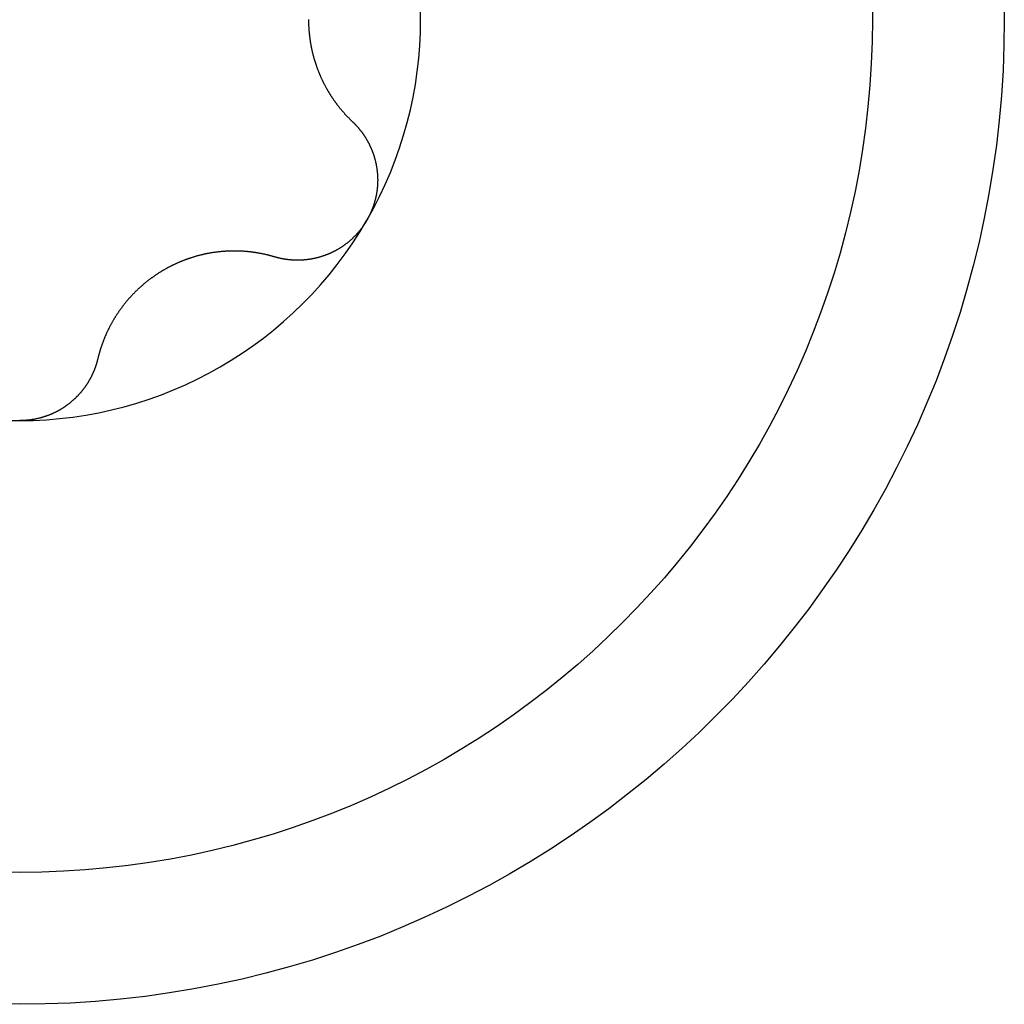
# Model space of a CAD drawing. Extents: x 1107 to 4046, y 937 to 3355.
# Tile 250 of 256: x 2225.48 to 2230.33, y 1712.86 to 1717.71. Entities that reach past the tile are written whole.
import ezdxf

# ---------------------------------------------------------------- set-up
doc = ezdxf.new("R2010")
doc.units = 0
doc.layers.add('KF_VIDA_L___C_REAR', color=7, linetype='CONTINUOUS')

# ---------------------------------------------------------------- blocks, each defined once
blk = doc.blocks.new('KF_VIDA_L___C_REAR')
at = {"layer": 'KF_VIDA_L___C_REAR'}
for points in [[(39.9226, 28.5013, 0), (39.9226, 28.4987, 0), (39.9226, 28.4962, 0), (39.9226, 28.4936, 0), (39.9227, 28.4911, 0), (39.9227, 28.4885, 0), (39.9228, 28.486, 0), (39.9228, 28.4834, 0), (39.9229, 28.4808, 0), (39.923, 28.4783, 0), (39.9231, 28.4757, 0), (39.9232, 28.4731, 0), (39.9233, 28.4705, 0), (39.9234, 28.468, 0), (39.9235, 28.4654, 0), (39.9237, 28.4628, 0), (39.9238, 28.4602, 0), (39.924, 28.4576, 0), (39.9241, 28.455, 0), (39.9243, 28.4524, 0), (39.9245, 28.4498, 0), (39.9247, 28.4472, 0), (39.9249, 28.4446, 0), (39.9251, 28.442, 0), (39.9254, 28.4394, 0), (39.9256, 28.4368, 0), (39.9259, 28.4342, 0), (39.9261, 28.4316, 0), (39.9264, 28.429, 0), (39.9267, 28.4264, 0), (39.9269, 28.4238, 0), (39.9272, 28.4211, 0), (39.9276, 28.4185, 0), (39.9279, 28.4159, 0), (39.9282, 28.4133, 0), (39.9285, 28.4107, 0), (39.9289, 28.4081, 0), (39.9292, 28.4054, 0), (39.9296, 28.4028, 0), (39.93, 28.4002, 0), (39.9304, 28.3976, 0), (39.9308, 28.395, 0), (39.9312, 28.3924, 0), (39.9316, 28.3898, 0), (39.932, 28.3871, 0), (39.9325, 28.3845, 0), (39.9329, 28.3819, 0), (39.9334, 28.3793, 0), (39.9338, 28.3767, 0), (39.9343, 28.3741, 0), (39.9348, 28.3715, 0), (39.9353, 28.3689, 0), (39.9358, 28.3663, 0), (39.9363, 28.3637, 0), (39.9368, 28.361, 0), (39.9374, 28.3584, 0), (39.9379, 28.3558, 0), (39.9385, 28.3533, 0), (39.939, 28.3507, 0), (39.9396, 28.3481, 0), (39.9402, 28.3455, 0), (39.9408, 28.3429, 0), (39.9414, 28.3403, 0), (39.942, 28.3377, 0), (39.9426, 28.3351, 0), (39.9432, 28.3326, 0), (39.9439, 28.33, 0), (39.9445, 28.3274, 0), (39.9452, 28.3249, 0), (39.9459, 28.3223, 0), (39.9466, 28.3197, 0), (39.9473, 28.3172, 0), (39.948, 28.3146, 0), (39.9487, 28.3121, 0), (39.9494, 28.3095, 0), (39.9501, 28.307, 0), (39.9509, 28.3044, 0), (39.9516, 28.3019, 0), (39.9524, 28.2994, 0), (39.9531, 28.2969, 0), (39.9539, 28.2943, 0), (39.9547, 28.2918, 0), (39.9555, 28.2893, 0), (39.9563, 28.2868, 0), (39.9571, 28.2843, 0), (39.958, 28.2818, 0), (39.9588, 28.2793, 0), (39.9596, 28.2768, 0), (39.9605, 28.2744, 0), (39.9614, 28.2719, 0), (39.9622, 28.2694, 0), (39.9631, 28.2669, 0), (39.964, 28.2645, 0), (39.9649, 28.262, 0), (39.9658, 28.2596, 0), (39.9667, 28.2571, 0), (39.9677, 28.2547, 0), (39.9686, 28.2523, 0), (39.9695, 28.2498, 0), (39.9705, 28.2474, 0), (39.9714, 28.245, 0), (39.9724, 28.2426, 0), (39.9734, 28.2402, 0), (39.9744, 28.2378, 0), (39.9753, 28.2354, 0), (39.9763, 28.233, 0), (39.9773, 28.2306, 0), (39.9784, 28.2283, 0), (39.9794, 28.2259, 0), (39.9804, 28.2235, 0), (39.9814, 28.2212, 0), (39.9825, 28.2188, 0), (39.9835, 28.2165, 0), (39.9846, 28.2142, 0), (39.9856, 28.2119, 0), (39.9867, 28.2095, 0), (39.9878, 28.2072, 0), (39.9889, 28.2049, 0), (39.99, 28.2026, 0), (39.9911, 28.2003, 0), (39.9922, 28.1981, 0), (39.9933, 28.1958, 0), (39.9944, 28.1935, 0), (39.9955, 28.1913, 0), (39.9966, 28.189, 0), (39.9978, 28.1868, 0), (39.9989, 28.1845, 0), (40.0001, 28.1823, 0), (40.0012, 28.1801, 0), (40.0024, 28.1779, 0), (40.0035, 28.1756, 0), (40.0047, 28.1735, 0), (40.0059, 28.1713, 0), (40.0071, 28.1691, 0), (40.0082, 28.1669, 0), (40.0094, 28.1647, 0), (40.0106, 28.1626, 0), (40.0118, 28.1604, 0), (40.013, 28.1583, 0), (40.0143, 28.1562, 0), (40.0155, 28.1541, 0), (40.0167, 28.1519, 0), (40.0179, 28.1498, 0), (40.0192, 28.1477, 0), (40.0204, 28.1457, 0), (40.0216, 28.1436, 0), (40.0229, 28.1415, 0), (40.0241, 28.1395, 0), (40.0254, 28.1374, 0), (40.0266, 28.1354, 0), (40.0279, 28.1333, 0), (40.0292, 28.1313, 0), (40.0304, 28.1293, 0), (40.0317, 28.1273, 0), (40.033, 28.1253, 0), (40.0343, 28.1233, 0), (40.0355, 28.1214, 0), (40.0368, 28.1194, 0), (40.0381, 28.1174, 0), (40.0394, 28.1155, 0), (40.0407, 28.1136, 0), (40.042, 28.1116, 0), (40.0434, 28.1097, 0), (40.0447, 28.1077, 0), (40.046, 28.1058, 0), (40.0474, 28.1039, 0), (40.0487, 28.102, 0), (40.0501, 28.1, 0), (40.0515, 28.0981, 0), (40.0528, 28.0962, 0), (40.0542, 28.0943, 0), (40.0556, 28.0924, 0), (40.057, 28.0905, 0), (40.0584, 28.0886, 0), (40.0598, 28.0867, 0), (40.0612, 28.0848, 0), (40.0627, 28.0829, 0), (40.0641, 28.081, 0), (40.0655, 28.0791, 0), (40.067, 28.0772, 0), (40.0685, 28.0754, 0), (40.0699, 28.0735, 0), (40.0714, 28.0716, 0), (40.0729, 28.0698, 0), (40.0744, 28.0679, 0), (40.0758, 28.066, 0), (40.0773, 28.0642, 0), (40.0789, 28.0623, 0), (40.0804, 28.0605, 0), (40.0819, 28.0586, 0), (40.0834, 28.0568, 0), (40.085, 28.055, 0), (40.0865, 28.0531, 0), (40.0881, 28.0513, 0), (40.0896, 28.0495, 0), (40.0912, 28.0477, 0), (40.0928, 28.0459, 0), (40.0943, 28.0441, 0), (40.0959, 28.0423, 0), (40.0975, 28.0405, 0), (40.0991, 28.0387, 0), (40.1007, 28.0369, 0), (40.1023, 28.0351, 0), (40.1039, 28.0333, 0), (40.1056, 28.0316, 0), (40.1072, 28.0298, 0), (40.1088, 28.028, 0), (40.1105, 28.0263, 0), (40.1121, 28.0245, 0), (40.1138, 28.0228, 0), (40.1155, 28.021, 0), (40.1171, 28.0193, 0), (40.1188, 28.0176, 0), (40.1205, 28.0159, 0), (40.1222, 28.0141, 0), (40.1239, 28.0124, 0), (40.1256, 28.0107, 0), (40.1273, 28.009, 0), (40.129, 28.0073, 0), (40.1307, 28.0056, 0), (40.1325, 28.0039, 0), (40.1342, 28.0023, 0), (40.1359, 28.0006, 0), (40.1377, 27.9989, 0), (40.1394, 27.9973, 0)], [(40.1394, 27.9973, 0), (40.1409, 27.9959, 0), (40.1423, 27.9945, 0), (40.1437, 27.9932, 0), (40.1451, 27.9918, 0), (40.1465, 27.9904, 0), (40.1479, 27.989, 0), (40.1493, 27.9876, 0), (40.1507, 27.9862, 0), (40.1521, 27.9847, 0), (40.1535, 27.9833, 0), (40.1548, 27.9819, 0), (40.1562, 27.9804, 0), (40.1576, 27.979, 0), (40.1589, 27.9775, 0), (40.1602, 27.976, 0), (40.1616, 27.9746, 0), (40.1629, 27.9731, 0), (40.1642, 27.9716, 0), (40.1655, 27.9701, 0), (40.1668, 27.9686, 0), (40.1681, 27.9671, 0), (40.1694, 27.9656, 0), (40.1707, 27.9641, 0), (40.172, 27.9625, 0), (40.1732, 27.961, 0), (40.1745, 27.9595, 0), (40.1757, 27.9579, 0), (40.177, 27.9564, 0), (40.1782, 27.9548, 0), (40.1795, 27.9532, 0), (40.1807, 27.9517, 0), (40.1819, 27.9501, 0), (40.1831, 27.9485, 0), (40.1843, 27.9469, 0), (40.1855, 27.9453, 0), (40.1867, 27.9437, 0), (40.1878, 27.9421, 0), (40.189, 27.9405, 0), (40.1902, 27.9389, 0), (40.1913, 27.9372, 0), (40.1924, 27.9356, 0), (40.1936, 27.934, 0), (40.1947, 27.9323, 0), (40.1958, 27.9307, 0), (40.1969, 27.929, 0), (40.198, 27.9274, 0), (40.1991, 27.9257, 0), (40.2002, 27.924, 0), (40.2013, 27.9224, 0), (40.2023, 27.9207, 0), (40.2034, 27.919, 0), (40.2044, 27.9173, 0), (40.2055, 27.9156, 0), (40.2065, 27.9139, 0), (40.2075, 27.9122, 0), (40.2086, 27.9105, 0), (40.2096, 27.9088, 0), (40.2106, 27.9071, 0), (40.2115, 27.9054, 0), (40.2125, 27.9037, 0), (40.2135, 27.9019, 0), (40.2145, 27.9002, 0), (40.2154, 27.8984, 0), (40.2164, 27.8967, 0), (40.2173, 27.895, 0), (40.2182, 27.8932, 0), (40.2191, 27.8915, 0), (40.22, 27.8897, 0), (40.2209, 27.8879, 0), (40.2218, 27.8862, 0), (40.2227, 27.8844, 0), (40.2236, 27.8826, 0), (40.2244, 27.8808, 0), (40.2253, 27.8791, 0), (40.2261, 27.8773, 0), (40.227, 27.8755, 0), (40.2278, 27.8737, 0), (40.2286, 27.8719, 0), (40.2294, 27.8701, 0), (40.2302, 27.8683, 0), (40.231, 27.8665, 0), (40.2318, 27.8647, 0), (40.2325, 27.8629, 0), (40.2333, 27.8611, 0), (40.234, 27.8592, 0), (40.2348, 27.8574, 0), (40.2355, 27.8556, 0), (40.2362, 27.8538, 0), (40.2369, 27.8519, 0), (40.2376, 27.8501, 0), (40.2383, 27.8482, 0), (40.239, 27.8463, 0), (40.2397, 27.8445, 0), (40.2404, 27.8426, 0), (40.241, 27.8407, 0), (40.2417, 27.8388, 0), (40.2423, 27.8369, 0), (40.243, 27.835, 0), (40.2436, 27.8331, 0), (40.2442, 27.8311, 0), (40.2448, 27.8292, 0), (40.2454, 27.8273, 0), (40.246, 27.8253, 0), (40.2466, 27.8234, 0), (40.2472, 27.8214, 0), (40.2478, 27.8195, 0), (40.2483, 27.8175, 0), (40.2489, 27.8156, 0), (40.2494, 27.8136, 0), (40.2499, 27.8116, 0), (40.2504, 27.8096, 0), (40.2509, 27.8076, 0), (40.2514, 27.8056, 0), (40.2519, 27.8036, 0), (40.2524, 27.8016, 0), (40.2529, 27.7996, 0), (40.2533, 27.7976, 0), (40.2538, 27.7956, 0), (40.2542, 27.7935, 0), (40.2547, 27.7915, 0), (40.2551, 27.7895, 0), (40.2555, 27.7874, 0), (40.2559, 27.7854, 0), (40.2563, 27.7833, 0), (40.2567, 27.7813, 0), (40.2571, 27.7792, 0), (40.2574, 27.7772, 0), (40.2578, 27.7751, 0), (40.2581, 27.773, 0), (40.2584, 27.771, 0), (40.2588, 27.7689, 0), (40.2591, 27.7668, 0), (40.2594, 27.7647, 0), (40.2597, 27.7626, 0), (40.2599, 27.7606, 0), (40.2602, 27.7585, 0), (40.2605, 27.7564, 0), (40.2607, 27.7543, 0), (40.2609, 27.7522, 0), (40.2612, 27.7501, 0), (40.2614, 27.748, 0), (40.2616, 27.7459, 0), (40.2618, 27.7437, 0), (40.2619, 27.7416, 0), (40.2621, 27.7395, 0), (40.2623, 27.7374, 0), (40.2624, 27.7353, 0), (40.2626, 27.7331, 0), (40.2627, 27.731, 0), (40.2628, 27.7289, 0), (40.2629, 27.7268, 0), (40.263, 27.7246, 0), (40.2631, 27.7225, 0), (40.2631, 27.7204, 0), (40.2632, 27.7182, 0), (40.2632, 27.7161, 0), (40.2633, 27.7139, 0), (40.2633, 27.7118, 0), (40.2633, 27.7097, 0), (40.2633, 27.7075, 0), (40.2633, 27.7054, 0), (40.2632, 27.7032, 0), (40.2632, 27.7011, 0), (40.2632, 27.6989, 0), (40.2631, 27.6968, 0), (40.263, 27.6946, 0), (40.2629, 27.6925, 0), (40.2628, 27.6904, 0), (40.2627, 27.6882, 0), (40.2626, 27.6861, 0), (40.2625, 27.6839, 0), (40.2623, 27.6818, 0), (40.2621, 27.6796, 0), (40.262, 27.6775, 0), (40.2618, 27.6753, 0), (40.2616, 27.6732, 0), (40.2614, 27.671, 0), (40.2612, 27.6689, 0), (40.2609, 27.6667, 0), (40.2607, 27.6646, 0), (40.2604, 27.6624, 0), (40.2601, 27.6603, 0), (40.2599, 27.6582, 0), (40.2596, 27.656, 0), (40.2593, 27.6539, 0), (40.2589, 27.6517, 0), (40.2586, 27.6496, 0), (40.2583, 27.6475, 0), (40.2579, 27.6453, 0), (40.2576, 27.6432, 0), (40.2572, 27.6411, 0), (40.2568, 27.6389, 0), (40.2564, 27.6368, 0), (40.256, 27.6347, 0), (40.2556, 27.6326, 0), (40.2551, 27.6304, 0), (40.2547, 27.6283, 0), (40.2542, 27.6262, 0), (40.2537, 27.6241, 0), (40.2533, 27.622, 0), (40.2528, 27.6199, 0), (40.2523, 27.6178, 0), (40.2518, 27.6157, 0), (40.2512, 27.6136, 0), (40.2507, 27.6115, 0), (40.2501, 27.6094, 0), (40.2496, 27.6073, 0), (40.249, 27.6052, 0), (40.2484, 27.6031, 0), (40.2478, 27.601, 0), (40.2472, 27.599, 0), (40.2466, 27.5969, 0), (40.246, 27.5948, 0), (40.2454, 27.5928, 0), (40.2447, 27.5907, 0), (40.2441, 27.5886, 0), (40.2434, 27.5866, 0), (40.2427, 27.5845, 0), (40.242, 27.5825, 0), (40.2413, 27.5805, 0), (40.2406, 27.5784, 0), (40.2399, 27.5764, 0), (40.2392, 27.5744, 0), (40.2384, 27.5723, 0), (40.2377, 27.5703, 0), (40.2369, 27.5683, 0), (40.2361, 27.5663, 0), (40.2353, 27.5643, 0), (40.2346, 27.5623, 0), (40.2337, 27.5603, 0), (40.2329, 27.5583, 0), (40.2321, 27.5563, 0), (40.2313, 27.5544, 0), (40.2304, 27.5524, 0), (40.2296, 27.5504, 0), (40.2287, 27.5485, 0), (40.2278, 27.5465, 0), (40.2269, 27.5446, 0), (40.226, 27.5426, 0), (40.2251, 27.5407, 0), (40.2242, 27.5388, 0), (40.2233, 27.5369, 0), (40.2224, 27.5349, 0), (40.2214, 27.533, 0), (40.2205, 27.5311, 0), (40.2195, 27.5292, 0), (40.2185, 27.5273, 0), (40.2175, 27.5255, 0), (40.2166, 27.5236, 0), (40.2156, 27.5217, 0), (40.2145, 27.5199, 0), (40.2135, 27.518, 0), (40.2125, 27.5162, 0), (40.2114, 27.5143, 0), (40.2104, 27.5125, 0)], [(40.2104, 27.5125, 0), (40.2093, 27.5107, 0), (40.2083, 27.5089, 0), (40.2072, 27.507, 0), (40.2061, 27.5052, 0), (40.205, 27.5034, 0), (40.2039, 27.5016, 0), (40.2027, 27.4998, 0), (40.2016, 27.498, 0), (40.2005, 27.4962, 0), (40.1993, 27.4945, 0), (40.1981, 27.4927, 0), (40.197, 27.4909, 0), (40.1958, 27.4891, 0), (40.1946, 27.4874, 0), (40.1933, 27.4856, 0), (40.1921, 27.4839, 0), (40.1909, 27.4821, 0), (40.1897, 27.4804, 0), (40.1884, 27.4787, 0), (40.1871, 27.4769, 0), (40.1859, 27.4752, 0), (40.1846, 27.4735, 0), (40.1833, 27.4718, 0), (40.182, 27.4701, 0), (40.1807, 27.4684, 0), (40.1793, 27.4667, 0), (40.178, 27.465, 0), (40.1767, 27.4633, 0), (40.1753, 27.4616, 0), (40.174, 27.46, 0), (40.1726, 27.4583, 0), (40.1712, 27.4567, 0), (40.1698, 27.455, 0), (40.1684, 27.4534, 0), (40.167, 27.4517, 0), (40.1656, 27.4501, 0), (40.1642, 27.4485, 0), (40.1627, 27.4469, 0), (40.1613, 27.4453, 0), (40.1598, 27.4437, 0), (40.1584, 27.4421, 0), (40.1569, 27.4405, 0), (40.1554, 27.4389, 0), (40.1539, 27.4374, 0), (40.1524, 27.4358, 0), (40.1509, 27.4343, 0), (40.1494, 27.4327, 0), (40.1479, 27.4312, 0), (40.1464, 27.4296, 0), (40.1448, 27.4281, 0), (40.1433, 27.4266, 0), (40.1417, 27.4251, 0), (40.1402, 27.4236, 0), (40.1386, 27.4221, 0), (40.137, 27.4206, 0), (40.1354, 27.4192, 0), (40.1338, 27.4177, 0), (40.1322, 27.4162, 0), (40.1306, 27.4148, 0), (40.129, 27.4134, 0), (40.1274, 27.4119, 0), (40.1257, 27.4105, 0), (40.1241, 27.4091, 0), (40.1224, 27.4077, 0), (40.1208, 27.4063, 0), (40.1191, 27.4049, 0), (40.1175, 27.4036, 0), (40.1158, 27.4022, 0), (40.1141, 27.4008, 0), (40.1124, 27.3995, 0), (40.1107, 27.3982, 0), (40.109, 27.3968, 0), (40.1073, 27.3955, 0), (40.1056, 27.3942, 0), (40.1038, 27.3929, 0), (40.1021, 27.3916, 0), (40.1004, 27.3904, 0), (40.0986, 27.3891, 0), (40.0968, 27.3878, 0), (40.0951, 27.3866, 0), (40.0933, 27.3854, 0), (40.0915, 27.3841, 0), (40.0898, 27.3829, 0), (40.088, 27.3817, 0), (40.0862, 27.3805, 0), (40.0844, 27.3793, 0), (40.0826, 27.3782, 0), (40.0808, 27.377, 0), (40.079, 27.3759, 0), (40.0771, 27.3747, 0), (40.0753, 27.3736, 0), (40.0735, 27.3725, 0), (40.0716, 27.3714, 0), (40.0698, 27.3703, 0), (40.068, 27.3692, 0), (40.0661, 27.3681, 0), (40.0642, 27.367, 0), (40.0624, 27.366, 0), (40.0605, 27.365, 0), (40.0586, 27.3639, 0), (40.0568, 27.3629, 0), (40.0549, 27.3619, 0), (40.053, 27.3609, 0), (40.0511, 27.3599, 0), (40.0492, 27.3589, 0), (40.0473, 27.358, 0), (40.0454, 27.357, 0), (40.0435, 27.3561, 0), (40.0416, 27.3551, 0), (40.0397, 27.3542, 0), (40.0377, 27.3533, 0), (40.0358, 27.3524, 0), (40.0339, 27.3515, 0), (40.032, 27.3506, 0), (40.03, 27.3498, 0), (40.0281, 27.3489, 0), (40.0262, 27.3481, 0), (40.0242, 27.3472, 0), (40.0223, 27.3464, 0), (40.0203, 27.3456, 0), (40.0184, 27.3448, 0), (40.0164, 27.344, 0), (40.0145, 27.3432, 0), (40.0125, 27.3424, 0), (40.0106, 27.3417, 0), (40.0086, 27.3409, 0), (40.0067, 27.3402, 0), (40.0047, 27.3394, 0), (40.0027, 27.3387, 0), (40.0008, 27.338, 0), (39.9988, 27.3373, 0), (39.9968, 27.3366, 0), (39.9948, 27.336, 0), (39.9929, 27.3353, 0), (39.9909, 27.3347, 0), (39.9889, 27.334, 0), (39.987, 27.3334, 0), (39.985, 27.3328, 0), (39.983, 27.3322, 0), (39.981, 27.3316, 0), (39.979, 27.331, 0), (39.9771, 27.3304, 0), (39.9751, 27.3298, 0), (39.9731, 27.3293, 0), (39.9711, 27.3287, 0), (39.9692, 27.3282, 0), (39.9672, 27.3277, 0), (39.9652, 27.3272, 0), (39.9632, 27.3267, 0), (39.9612, 27.3262, 0), (39.9593, 27.3257, 0), (39.9573, 27.3252, 0), (39.9553, 27.3248, 0), (39.9533, 27.3243, 0), (39.9514, 27.3239, 0), (39.9494, 27.3235, 0), (39.9474, 27.323, 0), (39.9454, 27.3226, 0), (39.9435, 27.3222, 0), (39.9415, 27.3219, 0), (39.9395, 27.3215, 0), (39.9376, 27.3211, 0), (39.9356, 27.3208, 0), (39.9337, 27.3205, 0), (39.9317, 27.3201, 0), (39.9297, 27.3198, 0), (39.9278, 27.3195, 0), (39.9258, 27.3192, 0), (39.9239, 27.3189, 0), (39.9219, 27.3187, 0), (39.92, 27.3184, 0), (39.918, 27.3181, 0), (39.9161, 27.3179, 0), (39.9141, 27.3177, 0), (39.9122, 27.3174, 0), (39.9102, 27.3172, 0), (39.9083, 27.317, 0), (39.9063, 27.3168, 0), (39.9043, 27.3167, 0), (39.9024, 27.3165, 0), (39.9004, 27.3163, 0), (39.8984, 27.3162, 0), (39.8965, 27.316, 0), (39.8945, 27.3159, 0), (39.8925, 27.3158, 0), (39.8905, 27.3157, 0), (39.8886, 27.3156, 0), (39.8866, 27.3155, 0), (39.8846, 27.3154, 0), (39.8826, 27.3153, 0), (39.8806, 27.3152, 0), (39.8787, 27.3152, 0), (39.8767, 27.3151, 0), (39.8747, 27.3151, 0), (39.8727, 27.3151, 0), (39.8707, 27.3151, 0), (39.8687, 27.3151, 0), (39.8668, 27.3151, 0), (39.8648, 27.3151, 0), (39.8628, 27.3151, 0), (39.8608, 27.3151, 0), (39.8588, 27.3152, 0), (39.8568, 27.3152, 0), (39.8548, 27.3153, 0), (39.8529, 27.3154, 0), (39.8509, 27.3155, 0), (39.8489, 27.3156, 0), (39.8469, 27.3157, 0), (39.8449, 27.3158, 0), (39.8429, 27.3159, 0), (39.8409, 27.316, 0), (39.839, 27.3162, 0), (39.837, 27.3163, 0), (39.835, 27.3165, 0), (39.833, 27.3167, 0), (39.831, 27.3169, 0), (39.829, 27.317, 0), (39.8271, 27.3172, 0), (39.8251, 27.3175, 0), (39.8231, 27.3177, 0), (39.8211, 27.3179, 0), (39.8192, 27.3182, 0), (39.8172, 27.3184, 0), (39.8152, 27.3187, 0), (39.8132, 27.3189, 0), (39.8113, 27.3192, 0), (39.8093, 27.3195, 0), (39.8073, 27.3198, 0), (39.8054, 27.3201, 0), (39.8034, 27.3204, 0), (39.8014, 27.3208, 0), (39.7995, 27.3211, 0), (39.7975, 27.3214, 0), (39.7956, 27.3218, 0), (39.7936, 27.3222, 0), (39.7917, 27.3226, 0), (39.7897, 27.3229, 0), (39.7878, 27.3233, 0), (39.7858, 27.3237, 0), (39.7839, 27.3242, 0), (39.7819, 27.3246, 0), (39.78, 27.325, 0), (39.7781, 27.3255, 0), (39.7761, 27.3259, 0), (39.7742, 27.3264, 0), (39.7723, 27.3269, 0), (39.7704, 27.3274, 0), (39.7684, 27.3278, 0), (39.7665, 27.3283, 0), (39.7646, 27.3289, 0), (39.7627, 27.3294, 0), (39.7608, 27.3299, 0), (39.7589, 27.3305, 0), (39.757, 27.331, 0), (39.7551, 27.3316, 0)], [(39.7551, 27.3316, 0), (39.7528, 27.3323, 0), (39.7505, 27.3329, 0), (39.7481, 27.3336, 0), (39.7458, 27.3343, 0), (39.7435, 27.3349, 0), (39.7412, 27.3356, 0), (39.7389, 27.3362, 0), (39.7365, 27.3368, 0), (39.7342, 27.3375, 0), (39.7319, 27.3381, 0), (39.7295, 27.3387, 0), (39.7272, 27.3393, 0), (39.7249, 27.3399, 0), (39.7225, 27.3405, 0), (39.7202, 27.341, 0), (39.7178, 27.3416, 0), (39.7155, 27.3421, 0), (39.7132, 27.3427, 0), (39.7108, 27.3432, 0), (39.7085, 27.3438, 0), (39.7061, 27.3443, 0), (39.7038, 27.3448, 0), (39.7014, 27.3453, 0), (39.6991, 27.3458, 0), (39.6967, 27.3463, 0), (39.6944, 27.3468, 0), (39.692, 27.3472, 0), (39.6897, 27.3477, 0), (39.6873, 27.3482, 0), (39.685, 27.3486, 0), (39.6826, 27.349, 0), (39.6802, 27.3495, 0), (39.6779, 27.3499, 0), (39.6755, 27.3503, 0), (39.6732, 27.3507, 0), (39.6708, 27.3511, 0), (39.6685, 27.3515, 0), (39.6661, 27.3519, 0), (39.6638, 27.3523, 0), (39.6614, 27.3526, 0), (39.659, 27.353, 0), (39.6567, 27.3533, 0), (39.6543, 27.3537, 0), (39.652, 27.354, 0), (39.6496, 27.3543, 0), (39.6473, 27.3546, 0), (39.6449, 27.3549, 0), (39.6426, 27.3552, 0), (39.6402, 27.3555, 0), (39.6379, 27.3558, 0), (39.6355, 27.3561, 0), (39.6332, 27.3564, 0), (39.6308, 27.3566, 0), (39.6285, 27.3569, 0), (39.6261, 27.3571, 0), (39.6238, 27.3573, 0), (39.6214, 27.3576, 0), (39.6191, 27.3578, 0), (39.6167, 27.358, 0), (39.6144, 27.3582, 0), (39.6121, 27.3584, 0), (39.6097, 27.3586, 0), (39.6074, 27.3587, 0), (39.605, 27.3589, 0), (39.6027, 27.3591, 0), (39.6004, 27.3592, 0), (39.598, 27.3594, 0), (39.5957, 27.3595, 0), (39.5933, 27.3596, 0), (39.591, 27.3597, 0), (39.5886, 27.3599, 0), (39.5863, 27.36, 0), (39.5839, 27.3601, 0), (39.5815, 27.3601, 0), (39.5791, 27.3602, 0), (39.5767, 27.3603, 0), (39.5743, 27.3603, 0), (39.5719, 27.3604, 0), (39.5695, 27.3604, 0), (39.5671, 27.3605, 0), (39.5646, 27.3605, 0), (39.5622, 27.3605, 0), (39.5598, 27.3605, 0), (39.5573, 27.3605, 0), (39.5549, 27.3605, 0), (39.5524, 27.3605, 0), (39.55, 27.3605, 0), (39.5475, 27.3605, 0), (39.5451, 27.3604, 0), (39.5426, 27.3604, 0), (39.5401, 27.3603, 0), (39.5376, 27.3602, 0), (39.5352, 27.3602, 0), (39.5327, 27.3601, 0), (39.5302, 27.36, 0), (39.5277, 27.3599, 0), (39.5252, 27.3598, 0), (39.5227, 27.3596, 0), (39.5202, 27.3595, 0), (39.5177, 27.3594, 0), (39.5151, 27.3592, 0), (39.5126, 27.3591, 0), (39.5101, 27.3589, 0), (39.5076, 27.3587, 0), (39.505, 27.3585, 0), (39.5025, 27.3583, 0), (39.5, 27.3581, 0), (39.4974, 27.3579, 0), (39.4949, 27.3577, 0), (39.4924, 27.3575, 0), (39.4898, 27.3572, 0), (39.4873, 27.357, 0), (39.4847, 27.3567, 0), (39.4822, 27.3564, 0), (39.4796, 27.3562, 0), (39.4771, 27.3559, 0), (39.4745, 27.3556, 0), (39.4719, 27.3553, 0), (39.4694, 27.3549, 0), (39.4668, 27.3546, 0), (39.4643, 27.3543, 0), (39.4617, 27.3539, 0), (39.4591, 27.3536, 0), (39.4565, 27.3532, 0), (39.454, 27.3528, 0), (39.4514, 27.3524, 0), (39.4488, 27.352, 0), (39.4463, 27.3516, 0), (39.4437, 27.3512, 0), (39.4411, 27.3508, 0), (39.4385, 27.3503, 0), (39.436, 27.3499, 0), (39.4334, 27.3494, 0), (39.4308, 27.349, 0), (39.4282, 27.3485, 0), (39.4257, 27.348, 0), (39.4231, 27.3475, 0), (39.4205, 27.347, 0), (39.4179, 27.3465, 0), (39.4154, 27.3459, 0), (39.4128, 27.3454, 0), (39.4102, 27.3448, 0), (39.4076, 27.3443, 0), (39.4051, 27.3437, 0), (39.4025, 27.3431, 0), (39.3999, 27.3425, 0), (39.3974, 27.3419, 0), (39.3948, 27.3413, 0), (39.3922, 27.3407, 0), (39.3896, 27.34, 0), (39.3871, 27.3394, 0), (39.3845, 27.3387, 0), (39.382, 27.3381, 0), (39.3794, 27.3374, 0), (39.3768, 27.3367, 0), (39.3743, 27.336, 0), (39.3717, 27.3353, 0), (39.3692, 27.3346, 0), (39.3666, 27.3338, 0), (39.3641, 27.3331, 0), (39.3615, 27.3323, 0), (39.359, 27.3316, 0), (39.3564, 27.3308, 0), (39.3539, 27.33, 0), (39.3514, 27.3292, 0), (39.3488, 27.3284, 0), (39.3463, 27.3276, 0), (39.3438, 27.3268, 0), (39.3413, 27.326, 0), (39.3387, 27.3252, 0), (39.3362, 27.3243, 0), (39.3337, 27.3234, 0), (39.3312, 27.3226, 0), (39.3287, 27.3217, 0), (39.3262, 27.3208, 0), (39.3237, 27.3199, 0), (39.3212, 27.319, 0), (39.3187, 27.3181, 0), (39.3162, 27.3172, 0), (39.3137, 27.3163, 0), (39.3113, 27.3153, 0), (39.3088, 27.3144, 0), (39.3063, 27.3134, 0), (39.3039, 27.3125, 0), (39.3014, 27.3115, 0), (39.299, 27.3105, 0), (39.2965, 27.3095, 0), (39.2941, 27.3085, 0), (39.2916, 27.3075, 0), (39.2892, 27.3065, 0), (39.2868, 27.3055, 0), (39.2843, 27.3044, 0), (39.2819, 27.3034, 0), (39.2795, 27.3024, 0), (39.2771, 27.3013, 0), (39.2747, 27.3002, 0), (39.2723, 27.2992, 0), (39.2699, 27.2981, 0), (39.2675, 27.297, 0), (39.2652, 27.2959, 0), (39.2628, 27.2948, 0), (39.2604, 27.2937, 0), (39.2581, 27.2926, 0), (39.2557, 27.2914, 0), (39.2534, 27.2903, 0), (39.251, 27.2891, 0), (39.2487, 27.288, 0), (39.2464, 27.2868, 0), (39.2441, 27.2857, 0), (39.2417, 27.2845, 0), (39.2394, 27.2833, 0), (39.2371, 27.2821, 0), (39.2349, 27.2809, 0), (39.2326, 27.2797, 0), (39.2303, 27.2785, 0), (39.228, 27.2773, 0), (39.2258, 27.2761, 0), (39.2235, 27.2749, 0), (39.2213, 27.2736, 0), (39.2191, 27.2724, 0), (39.2168, 27.2711, 0), (39.2146, 27.2699, 0), (39.2124, 27.2686, 0), (39.2102, 27.2673, 0), (39.208, 27.2661, 0), (39.2058, 27.2648, 0), (39.2036, 27.2635, 0), (39.2014, 27.2622, 0), (39.1992, 27.2608, 0), (39.197, 27.2595, 0), (39.1949, 27.2582, 0), (39.1927, 27.2568, 0), (39.1905, 27.2554, 0), (39.1883, 27.2541, 0), (39.1861, 27.2527, 0), (39.184, 27.2513, 0), (39.1818, 27.2499, 0), (39.1796, 27.2485, 0), (39.1774, 27.247, 0), (39.1753, 27.2456, 0), (39.1731, 27.2442, 0), (39.171, 27.2427, 0), (39.1688, 27.2413, 0), (39.1666, 27.2398, 0), (39.1645, 27.2383, 0), (39.1624, 27.2368, 0), (39.1602, 27.2353, 0), (39.1581, 27.2338, 0), (39.1559, 27.2323, 0), (39.1538, 27.2307, 0), (39.1517, 27.2292, 0), (39.1496, 27.2277, 0), (39.1474, 27.2261, 0), (39.1453, 27.2245, 0), (39.1432, 27.223, 0), (39.1411, 27.2214, 0), (39.139, 27.2198, 0), (39.1369, 27.2182, 0), (39.1348, 27.2166, 0), (39.1327, 27.215, 0), (39.1307, 27.2133, 0), (39.1286, 27.2117, 0), (39.1265, 27.2101, 0), (39.1244, 27.2084, 0), (39.1224, 27.2068, 0), (39.1203, 27.2051, 0), (39.1183, 27.2034, 0), (39.1162, 27.2017, 0), (39.1142, 27.2, 0), (39.1121, 27.1983, 0), (39.1101, 27.1966, 0), (39.1081, 27.1949, 0), (39.1061, 27.1932, 0), (39.1041, 27.1914, 0), (39.1021, 27.1897, 0), (39.1001, 27.188, 0), (39.0981, 27.1862, 0), (39.0961, 27.1844, 0), (39.0941, 27.1827, 0), (39.0921, 27.1809, 0), (39.0902, 27.1791, 0), (39.0882, 27.1773, 0), (39.0863, 27.1755, 0), (39.0843, 27.1737, 0), (39.0824, 27.1719, 0), (39.0805, 27.1701, 0), (39.0785, 27.1682, 0), (39.0766, 27.1664, 0), (39.0747, 27.1646, 0), (39.0728, 27.1627, 0), (39.0709, 27.1608, 0), (39.069, 27.159, 0), (39.0672, 27.1571, 0), (39.0653, 27.1552, 0), (39.0634, 27.1533, 0), (39.0616, 27.1515, 0), (39.0597, 27.1496, 0), (39.0579, 27.1477, 0), (39.0561, 27.1457, 0), (39.0543, 27.1438, 0), (39.0524, 27.1419, 0), (39.0506, 27.14, 0), (39.0489, 27.138, 0), (39.0471, 27.1361, 0), (39.0453, 27.1342, 0), (39.0435, 27.1322, 0), (39.0418, 27.1302, 0), (39.04, 27.1283, 0), (39.0383, 27.1263, 0), (39.0366, 27.1243, 0), (39.0348, 27.1224, 0), (39.0331, 27.1204, 0), (39.0314, 27.1184, 0), (39.0297, 27.1164, 0), (39.028, 27.1144, 0), (39.0264, 27.1124, 0), (39.0247, 27.1104, 0), (39.023, 27.1083, 0), (39.0214, 27.1063, 0), (39.0197, 27.1043, 0), (39.0181, 27.1023, 0), (39.0165, 27.1002, 0), (39.0149, 27.0982, 0), (39.0133, 27.0962, 0), (39.0117, 27.0941, 0), (39.0101, 27.0921, 0), (39.0085, 27.09, 0), (39.007, 27.088, 0), (39.0054, 27.0859, 0), (39.0039, 27.0838, 0), (39.0023, 27.0818, 0), (39.0008, 27.0797, 0), (38.9993, 27.0776, 0), (38.9978, 27.0756, 0), (38.9963, 27.0735, 0), (38.9948, 27.0714, 0), (38.9933, 27.0693, 0), (38.9918, 27.0672, 0), (38.9903, 27.0651, 0), (38.9889, 27.0631, 0), (38.9874, 27.061, 0), (38.986, 27.0589, 0), (38.9846, 27.0568, 0), (38.9832, 27.0547, 0), (38.9818, 27.0526, 0), (38.9804, 27.0505, 0), (38.979, 27.0484, 0), (38.9776, 27.0463, 0), (38.9762, 27.0442, 0), (38.9749, 27.0421, 0), (38.9735, 27.0399, 0), (38.9722, 27.0378, 0), (38.9709, 27.0357, 0), (38.9696, 27.0336, 0), (38.9682, 27.0315, 0), (38.9669, 27.0294, 0), (38.9657, 27.0273, 0), (38.9644, 27.0252, 0), (38.9631, 27.023, 0), (38.9619, 27.0209, 0), (38.9606, 27.0188, 0), (38.9594, 27.0167, 0), (38.9581, 27.0146, 0), (38.9569, 27.0125, 0), (38.9557, 27.0104, 0), (38.9545, 27.0082, 0), (38.9533, 27.0061, 0), (38.9521, 27.004, 0), (38.951, 27.0019, 0), (38.9498, 26.9998, 0), (38.9487, 26.9977, 0), (38.9475, 26.9956, 0), (38.9464, 26.9935, 0), (38.9453, 26.9914, 0), (38.9442, 26.9893, 0), (38.9431, 26.9872, 0), (38.942, 26.9851, 0), (38.9409, 26.9829, 0), (38.9399, 26.9809, 0), (38.9388, 26.9788, 0), (38.9378, 26.9767, 0), (38.9367, 26.9746, 0), (38.9357, 26.9725, 0), (38.9347, 26.9704, 0), (38.9337, 26.9682, 0), (38.9326, 26.9661, 0), (38.9316, 26.964, 0), (38.9306, 26.9619, 0), (38.9297, 26.9597, 0), (38.9287, 26.9576, 0), (38.9277, 26.9555, 0), (38.9267, 26.9533, 0), (38.9258, 26.9512, 0), (38.9248, 26.949, 0), (38.9238, 26.9468, 0), (38.9229, 26.9447, 0), (38.922, 26.9425, 0), (38.921, 26.9403, 0), (38.9201, 26.9381, 0), (38.9192, 26.936, 0), (38.9183, 26.9338, 0), (38.9174, 26.9316, 0), (38.9165, 26.9294, 0), (38.9156, 26.9272, 0), (38.9147, 26.9249, 0), (38.9138, 26.9227, 0), (38.913, 26.9205, 0), (38.9121, 26.9183, 0), (38.9112, 26.9161, 0), (38.9104, 26.9138, 0), (38.9096, 26.9116, 0), (38.9087, 26.9094, 0), (38.9079, 26.9071, 0), (38.9071, 26.9049, 0), (38.9063, 26.9026, 0), (38.9055, 26.9004, 0), (38.9047, 26.8981, 0), (38.9039, 26.8958, 0), (38.9031, 26.8936, 0), (38.9023, 26.8913, 0), (38.9015, 26.889, 0), (38.9008, 26.8868, 0), (38.9, 26.8845, 0), (38.8993, 26.8822, 0), (38.8986, 26.8799, 0), (38.8978, 26.8776, 0), (38.8971, 26.8753, 0), (38.8964, 26.873, 0), (38.8957, 26.8707, 0), (38.895, 26.8684, 0), (38.8943, 26.8661, 0), (38.8936, 26.8638, 0), (38.8929, 26.8615, 0), (38.8923, 26.8592, 0), (38.8916, 26.8569, 0), (38.891, 26.8545, 0), (38.8903, 26.8522, 0), (38.8897, 26.8499, 0), (38.8891, 26.8476, 0), (38.8884, 26.8452, 0), (38.8878, 26.8429, 0), (38.8872, 26.8406, 0), (38.8866, 26.8382, 0), (38.886, 26.8359, 0), (38.8855, 26.8335, 0), (38.8849, 26.8312, 0), (38.8843, 26.8289, 0)], [(38.8843, 26.8289, 0), (38.8839, 26.8269, 0), (38.8834, 26.825, 0), (38.8829, 26.8231, 0), (38.8824, 26.8212, 0), (38.8819, 26.8192, 0), (38.8814, 26.8173, 0), (38.8809, 26.8154, 0), (38.8804, 26.8135, 0), (38.8798, 26.8116, 0), (38.8793, 26.8097, 0), (38.8787, 26.8078, 0), (38.8781, 26.8059, 0), (38.8776, 26.804, 0), (38.877, 26.8021, 0), (38.8764, 26.8002, 0), (38.8758, 26.7983, 0), (38.8751, 26.7964, 0), (38.8745, 26.7945, 0), (38.8739, 26.7927, 0), (38.8732, 26.7908, 0), (38.8726, 26.7889, 0), (38.8719, 26.787, 0), (38.8712, 26.7852, 0), (38.8705, 26.7833, 0), (38.8698, 26.7814, 0), (38.8691, 26.7796, 0), (38.8684, 26.7777, 0), (38.8677, 26.7759, 0), (38.867, 26.774, 0), (38.8662, 26.7722, 0), (38.8655, 26.7703, 0), (38.8647, 26.7685, 0), (38.8639, 26.7666, 0), (38.8632, 26.7648, 0), (38.8624, 26.763, 0), (38.8616, 26.7612, 0), (38.8608, 26.7593, 0), (38.8599, 26.7575, 0), (38.8591, 26.7557, 0), (38.8583, 26.7539, 0), (38.8574, 26.7521, 0), (38.8566, 26.7503, 0), (38.8557, 26.7485, 0), (38.8549, 26.7467, 0), (38.854, 26.7449, 0), (38.8531, 26.7432, 0), (38.8522, 26.7414, 0), (38.8513, 26.7396, 0), (38.8504, 26.7378, 0), (38.8495, 26.7361, 0), (38.8485, 26.7343, 0), (38.8476, 26.7326, 0), (38.8467, 26.7308, 0), (38.8457, 26.7291, 0), (38.8447, 26.7273, 0), (38.8438, 26.7256, 0), (38.8428, 26.7239, 0), (38.8418, 26.7222, 0), (38.8408, 26.7204, 0), (38.8398, 26.7187, 0), (38.8388, 26.717, 0), (38.8378, 26.7153, 0), (38.8367, 26.7136, 0), (38.8357, 26.7119, 0), (38.8347, 26.7103, 0), (38.8336, 26.7086, 0), (38.8325, 26.7069, 0), (38.8315, 26.7053, 0), (38.8304, 26.7036, 0), (38.8293, 26.7019, 0), (38.8282, 26.7003, 0), (38.8271, 26.6986, 0), (38.826, 26.697, 0), (38.8249, 26.6954, 0), (38.8238, 26.6938, 0), (38.8226, 26.6921, 0), (38.8215, 26.6905, 0), (38.8204, 26.6889, 0), (38.8192, 26.6873, 0), (38.818, 26.6857, 0), (38.8169, 26.6842, 0), (38.8157, 26.6826, 0), (38.8145, 26.681, 0), (38.8133, 26.6795, 0), (38.8121, 26.6779, 0), (38.8109, 26.6763, 0), (38.8097, 26.6748, 0), (38.8084, 26.6733, 0), (38.8072, 26.6717, 0), (38.806, 26.6702, 0), (38.8047, 26.6686, 0), (38.8034, 26.6671, 0), (38.8021, 26.6656, 0), (38.8008, 26.6641, 0), (38.7995, 26.6626, 0), (38.7982, 26.661, 0), (38.7969, 26.6595, 0), (38.7956, 26.658, 0), (38.7942, 26.6565, 0), (38.7929, 26.655, 0), (38.7915, 26.6535, 0), (38.7901, 26.652, 0), (38.7887, 26.6506, 0), (38.7874, 26.6491, 0), (38.7859, 26.6476, 0), (38.7845, 26.6461, 0), (38.7831, 26.6447, 0), (38.7817, 26.6432, 0), (38.7802, 26.6418, 0), (38.7788, 26.6403, 0), (38.7773, 26.6389, 0), (38.7759, 26.6374, 0), (38.7744, 26.636, 0), (38.7729, 26.6346, 0), (38.7714, 26.6332, 0), (38.7699, 26.6318, 0), (38.7684, 26.6303, 0), (38.7668, 26.6289, 0), (38.7653, 26.6276, 0), (38.7638, 26.6262, 0), (38.7622, 26.6248, 0), (38.7607, 26.6234, 0), (38.7591, 26.622, 0), (38.7575, 26.6207, 0), (38.7559, 26.6193, 0), (38.7543, 26.618, 0), (38.7527, 26.6166, 0), (38.7511, 26.6153, 0), (38.7495, 26.614, 0), (38.7479, 26.6126, 0), (38.7462, 26.6113, 0), (38.7446, 26.61, 0), (38.7429, 26.6087, 0), (38.7413, 26.6074, 0), (38.7396, 26.6061, 0), (38.7379, 26.6049, 0), (38.7362, 26.6036, 0), (38.7345, 26.6023, 0), (38.7328, 26.6011, 0), (38.7311, 26.5998, 0), (38.7294, 26.5986, 0), (38.7277, 26.5974, 0), (38.7259, 26.5961, 0), (38.7242, 26.5949, 0), (38.7225, 26.5937, 0), (38.7207, 26.5925, 0), (38.7189, 26.5913, 0), (38.7172, 26.5902, 0), (38.7154, 26.589, 0), (38.7136, 26.5878, 0), (38.7118, 26.5867, 0), (38.71, 26.5855, 0), (38.7082, 26.5844, 0), (38.7064, 26.5833, 0), (38.7046, 26.5821, 0), (38.7027, 26.581, 0), (38.7009, 26.5799, 0), (38.699, 26.5789, 0), (38.6972, 26.5778, 0), (38.6953, 26.5767, 0), (38.6935, 26.5757, 0), (38.6916, 26.5746, 0), (38.6897, 26.5736, 0), (38.6878, 26.5725, 0), (38.686, 26.5715, 0), (38.6841, 26.5705, 0), (38.6822, 26.5695, 0), (38.6802, 26.5685, 0), (38.6783, 26.5675, 0), (38.6764, 26.5666, 0), (38.6745, 26.5656, 0), (38.6725, 26.5647, 0), (38.6706, 26.5637, 0), (38.6687, 26.5628, 0), (38.6667, 26.5619, 0), (38.6647, 26.561, 0), (38.6628, 26.5601, 0), (38.6608, 26.5592, 0), (38.6588, 26.5584, 0), (38.6568, 26.5575, 0), (38.6549, 26.5567, 0), (38.6529, 26.5558, 0), (38.6509, 26.555, 0), (38.6489, 26.5542, 0), (38.6469, 26.5534, 0), (38.6449, 26.5526, 0), (38.6428, 26.5518, 0), (38.6408, 26.551, 0), (38.6388, 26.5503, 0), (38.6368, 26.5495, 0), (38.6347, 26.5488, 0), (38.6327, 26.548, 0), (38.6307, 26.5473, 0), (38.6286, 26.5466, 0), (38.6266, 26.5459, 0), (38.6245, 26.5452, 0), (38.6224, 26.5446, 0), (38.6204, 26.5439, 0), (38.6183, 26.5433, 0), (38.6163, 26.5426, 0), (38.6142, 26.542, 0), (38.6121, 26.5414, 0), (38.61, 26.5408, 0), (38.6079, 26.5402, 0), (38.6059, 26.5396, 0), (38.6038, 26.539, 0), (38.6017, 26.5385, 0), (38.5996, 26.5379, 0), (38.5975, 26.5374, 0), (38.5954, 26.5368, 0), (38.5933, 26.5363, 0), (38.5912, 26.5358, 0), (38.5891, 26.5353, 0), (38.587, 26.5348, 0), (38.5849, 26.5344, 0), (38.5828, 26.5339, 0), (38.5807, 26.5335, 0), (38.5785, 26.533, 0), (38.5764, 26.5326, 0), (38.5743, 26.5322, 0), (38.5722, 26.5318, 0), (38.5701, 26.5314, 0), (38.568, 26.531, 0), (38.5658, 26.5307, 0), (38.5637, 26.5303, 0), (38.5616, 26.53, 0), (38.5595, 26.5296, 0), (38.5573, 26.5293, 0), (38.5552, 26.529, 0), (38.5531, 26.5287, 0), (38.5509, 26.5284, 0), (38.5488, 26.5281, 0), (38.5467, 26.5279, 0), (38.5446, 26.5276, 0), (38.5424, 26.5274, 0), (38.5403, 26.5271, 0), (38.5382, 26.5269, 0), (38.5361, 26.5267, 0), (38.5339, 26.5265, 0), (38.5318, 26.5263, 0), (38.5297, 26.5262, 0), (38.5275, 26.526, 0), (38.5254, 26.5259, 0), (38.5233, 26.5257, 0), (38.5212, 26.5256, 0), (38.519, 26.5255, 0), (38.5169, 26.5254, 0), (38.5148, 26.5253, 0), (38.5127, 26.5252, 0), (38.5106, 26.5251, 0), (38.5084, 26.5251, 0), (38.5063, 26.5251, 0), (38.5042, 26.525, 0), (38.5021, 26.525, 0), (38.5, 26.525, 0)]]:
    blk.add_polyline3d(points, dxfattribs=at)
for radius in [4.85, 4.2]:
    blk.add_circle((38.5, 28.5), radius, dxfattribs=at)
for start, end in [(330, 30), (210, 270), (270, 330)]:
    blk.add_arc((38.5, 28.5), 1.975, start, end, dxfattribs=at)

msp = doc.modelspace()

# ---------------------------------------------------------------- block references
at = {"layer": 'KF_VIDA_L___C_REAR'}
msp.add_blockref('KF_VIDA_L___C_REAR', (2186.9791, 1689.2132), dxfattribs=at)

doc.saveas('drawing.dxf')
